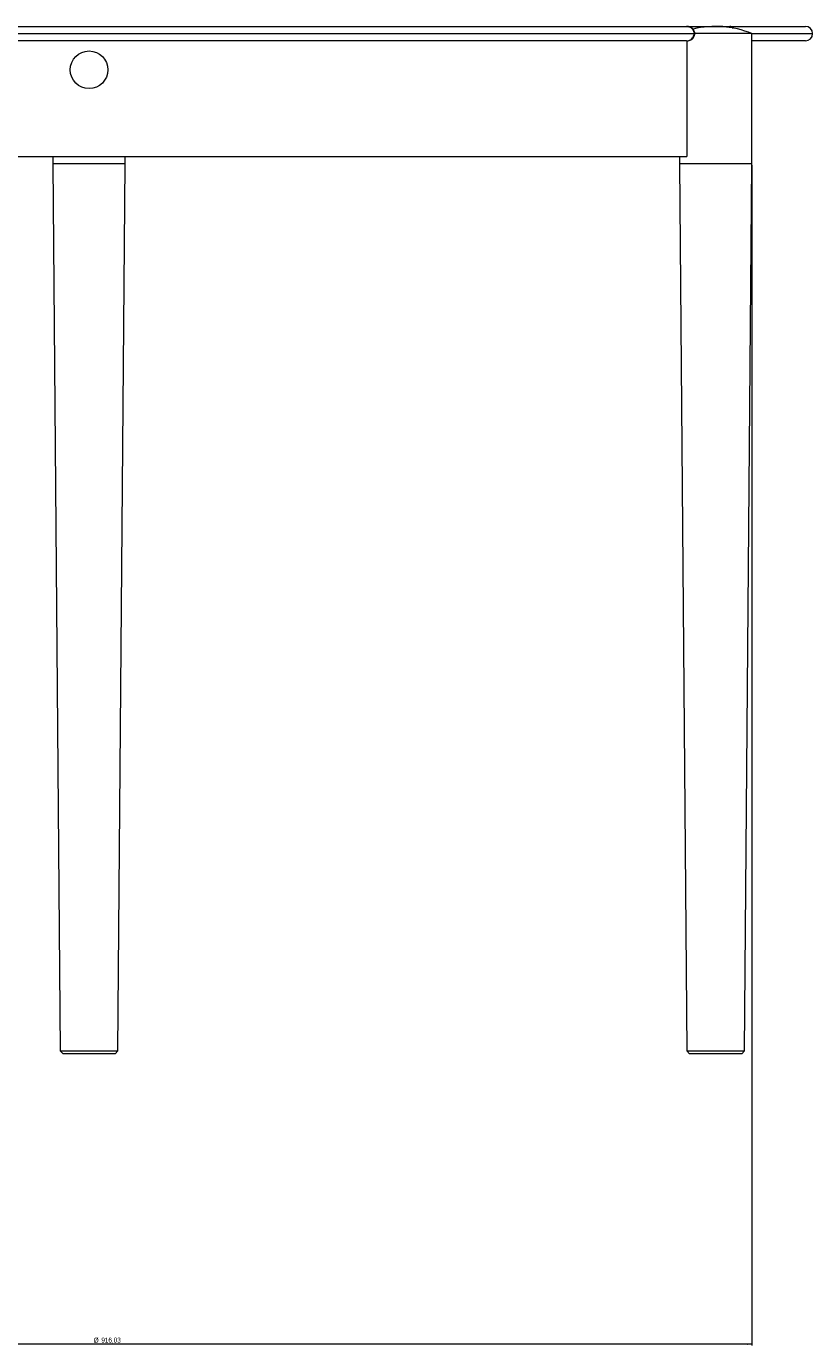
# Model space of a CAD drawing. Header units: millimetres. Extents: x 1484 to 4777, y 1097 to 4971.
# Tile 3 of 5: x 2325 to 2868, y 2494 to 3406. Entities that reach past the tile are written whole.
import ezdxf

# ---------------------------------------------------------------- set-up
doc = ezdxf.new("R2010")
doc.units = ezdxf.units.MM
doc.styles.add('SLDTEXTSTYLE0', font='TXT', dxfattribs={"width": 0.75})
doc.dimstyles.new('SLDDIMSTYLE0', dxfattribs={"dimtxt": 3.5, "dimasz": 3.302, "dimexe": 0, "dimexo": 0.0625, "dimgap": 0.875, "dimtad": 1, "dimrnd": 1e-09, "dimzin": 12, "dimdsep": 46, "dimtxsty": 'SLDTEXTSTYLE0', "dimsah": 1, "dimcen": 0.09, "dimadec": 0, "dimazin": 3, "dimtfac": 1, "dimtofl": 0, "dimtmove": 0, "dimatfit": 3, "dimfxl": 0, "dimfrac": 2, "dimtolj": 1, "dimtzin": 12, "dimarcsym": 0})

# ---------------------------------------------------------------- blocks, each defined once
blk = doc.blocks.new('_D')
at = {"color": 7, "linetype": 'Continuous', "lineweight": 0}
for p, q in [((1910.16, 3310), (1910.16, 2494.24)), ((2826.18, 3310), (2826.18, 2494.24)), ((2826.18, 2495.24), (1910.16, 2495.24))]:
    blk.add_line(p, q, dxfattribs=at)
for points in [[(1910.16, 2495.24), (1913.46, 2494.73), (1913.46, 2495.74)], [(2826.18, 2495.24), (2822.88, 2495.74), (2822.88, 2494.73)]]:
    blk.add_solid(points, dxfattribs=at)
at = {"color": 7, "linetype": 'Continuous', "lineweight": 0, "char_height": 3.5, "attachment_point": 1, "style": 'SLDTEXTSTYLE0'}
for s, insert in [('%%c', (2371.4, 2499.75)), ('916,03', (2376.68, 2499.8))]:
    blk.add_mtext(s, dxfattribs=dict(at, insert=insert))

msp = doc.modelspace()

# ---------------------------------------------------------------- linework, layer by layer
at = {"color": 7, "linetype": 'Continuous', "lineweight": 15}
for p, q in [((1950.064, 3401.001), (2786.274, 3401.001)), ((1955.232, 3406.001), (2781.106, 3406.001)), ((2770.682, 3406.001), (2811.029, 3406.001)), ((2822.833, 3401.001), (2786.691, 3401.001)), ((2811.029, 3406.001), (2863.169, 3406.001)), ((2826.182, 3401.001), (2822.833, 3401.001)), ((2826.182, 3311.001), (2826.182, 3401.001)), ((2781.106, 3396.001), (1955.232, 3396.001)), ((2781.106, 3396.001), (2781.182, 3396.001)), ((2781.182, 3396.001), (2781.182, 3316.001)), ((2863.169, 3396.001), (2826.182, 3396.001)), ((1955.156, 3316.001), (2781.182, 3316.001)), ((2343.169, 3316.001), (2343.169, 3311.001)), ((2343.169, 3311.001), (2348.153, 2698.001)), ((2388.185, 2698.001), (2393.169, 3311.001)), ((2393.169, 3311.001), (2393.169, 3316.001)), ((2776.182, 3316.001), (2776.182, 3311.001)), ((2776.182, 3311.001), (2781.166, 2698.001)), ((2821.198, 2698.001), (2826.182, 3311.001)), ((2348.153, 2698.001), (2350.186, 2696.001)), ((2348.153, 2698.001), (2388.185, 2698.001)), ((2386.153, 2696.001), (2350.186, 2696.001)), ((2386.153, 2696.001), (2388.185, 2698.001)), ((2781.166, 2698.001), (2783.198, 2696.001)), ((2781.166, 2698.001), (2818.516, 2698.001)), ((2816.756, 2696.001), (2783.198, 2696.001)), ((2819.165, 2696.001), (2816.756, 2696.001)), ((2818.516, 2698.001), (2821.198, 2698.001)), ((2819.165, 2696.001), (2821.198, 2698.001))]:
    msp.add_line(p, q, dxfattribs=at)
at = {"color": 8, "linetype": 'Continuous', "lineweight": 15}
for p, q in [((2786.274, 3401.001), (2786.766, 3401.001)), ((2826.182, 3401.001), (2868.169, 3401.001)), ((2393.169, 3311.001), (2343.169, 3311.001)), ((2822.833, 3311.001), (2776.182, 3311.001)), ((2826.182, 3311.001), (2822.833, 3311.001))]:
    msp.add_line(p, q, dxfattribs=at)
at = {"color": 7, "linetype": 'Continuous', "lineweight": 15}
msp.add_circle((2368.169, 3376.001), 13, dxfattribs=at)
for centre, radius, start, end in [((2801.182, 3341.001), 65, 67.380135, 103.858703), ((2863.169, 3401.001), 5, 360, 90), ((2863.169, 3401.001), 5, 270, 360)]:
    msp.add_arc(centre, radius, start, end, dxfattribs=at)
for points, knots in [([(2786.723, 3401.001), (2786.73, 3401.223), (2786.75, 3401.829), (2786.444, 3402.773), (2785.897, 3403.751), (2785.136, 3404.576), (2784.196, 3405.245), (2783.083, 3405.732), (2782.025, 3405.97), (2781.35, 3405.993), (2781.106, 3406.001)], [0, 0, 0, 0, 0.0790721, 0.2162119, 0.3473565, 0.4789039, 0.6144671, 0.7579656, 0.9124503, 1, 1, 1, 1]), ([(2781.106, 3406.001), (2781.111, 3406.001), (2781.45, 3406.001), (2782.113, 3405.935), (2783.367, 3405.57), (2784.662, 3404.762), (2785.674, 3403.472), (2786.191, 3402.203), (2786.248, 3401.376), (2786.274, 3401.001)], [0, 0, 0, 0, 0.0017864, 0.1298006, 0.253601, 0.4983593, 0.693513, 0.8609095, 1, 1, 1, 1]), ([(2781.106, 3396.001), (2781.446, 3396.017), (2782.275, 3396.055), (2783.485, 3396.406), (2784.64, 3397.029), (2785.549, 3397.824), (2786.24, 3398.774), (2786.64, 3399.837), (2786.812, 3400.609), (2786.762, 3400.994), (2786.76, 3401.008)], [0, 0, 0, 0, 0.1216597, 0.2970229, 0.446292, 0.5886264, 0.7263328, 0.8612185, 0.995213, 1, 1, 1, 1]), ([(2781.106, 3396.001), (2781.111, 3396.001), (2781.45, 3396.001), (2782.113, 3396.067), (2783.367, 3396.432), (2784.662, 3397.24), (2785.674, 3398.53), (2786.191, 3399.799), (2786.248, 3400.626), (2786.274, 3401.001)], [0, 0, 0, 0, 0.0017864, 0.1298006, 0.253601, 0.4983593, 0.693513, 0.8609095, 1, 1, 1, 1])]:
    msp.add_open_spline(points, degree=3, knots=knots, dxfattribs=at)
at = {"color": 8, "linetype": 'Continuous', "lineweight": 15}
for points, knots in [([(2810.989, 3405.099), (2810.999, 3405.293), (2811.03, 3405.874), (2811.034, 3406), (2811.029, 3406.001), (2811.029, 3406.001)], [0, 0, 0, 0, 0.3317069, 0.9952626, 1, 1, 1, 1]), ([(2813.522, 3404.648), (2813.171, 3405.021), (2812.632, 3405.592), (2811.75, 3405.932), (2811.276, 3406.001), (2811.033, 3406.001), (2811.029, 3406.001)], [0, 0, 0, 0, 0.4783528, 0.7330053, 0.9963254, 1, 1, 1, 1])]:
    msp.add_open_spline(points, degree=3, knots=knots, dxfattribs=at)

# ---------------------------------------------------------------- dimensions: what is measured, and where the dimension line sits
at = {"color": 7, "linetype": 'Continuous', "lineweight": 0}
dim = msp.add_linear_dim(base=(1910.156, 2495.236), p1=(2826.182, 3311.001), p2=(1910.156, 3311.001), text='%%c<>', dimstyle='SLDDIMSTYLE0', dxfattribs=at)
dim.commit()
dim.dimension.update_dxf_attribs({"geometry": '_D', "text_midpoint": (2381.15, 2495.236), "dimtype": 160})

doc.saveas('drawing.dxf')
